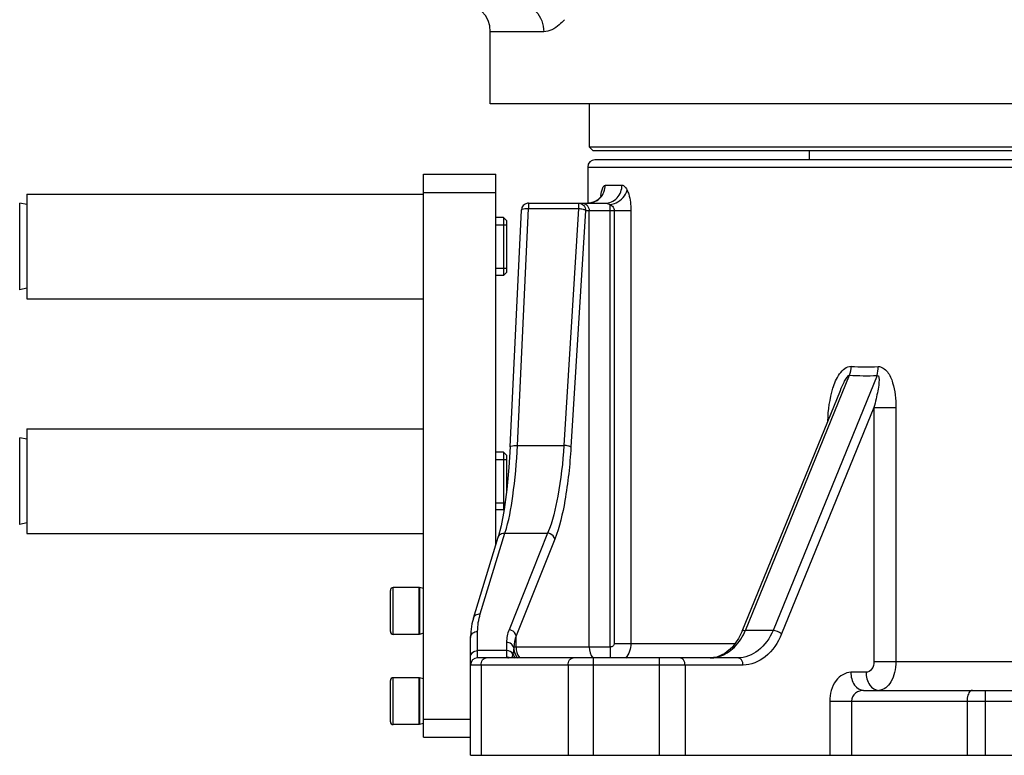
# Model space of a CAD drawing. Header units: millimetres. Extents: x 0 to 5945, y 0 to 4205.
# Tile 2 of 80: x 814 to 1087, y 2200 to 2404. Entities that reach past the tile are written whole.
import ezdxf

# ---------------------------------------------------------------- set-up
doc = ezdxf.new("R2010")
doc.units = ezdxf.units.MM
doc.header["$LTSCALE"] = 326.975
for name, color, linetype in [('304103000028DXF_CONTINUOUS_LINE', 7, 'CONTINUOUS'), ('304103000029DXF_CONTINUOUS_LINE', 7, 'CONTINUOUS'), ('304104000090DXF_CONTINUOUS_LINE', 7, 'CONTINUOUS'), ('304104000091DXF_CONTINUOUS_LINE', 7, 'CONTINUOUS'), ('501023000074DXF_CONTINUOUS_LINE', 7, 'CONTINUOUS'), ('501023000080DXF_CONTINUOUS_LINE', 7, 'CONTINUOUS'), ('604006000004DXF_CONTINUOUS_LINE', 7, 'CONTINUOUS'), ('604006000007DXF_CONTINUOUS_LINE', 7, 'CONTINUOUS')]:
    doc.layers.add(name, color=color, linetype=linetype)

msp = doc.modelspace()

# ---------------------------------------------------------------- linework, layer by layer
at = {"layer": '304103000028DXF_CONTINUOUS_LINE', "color": 7, "linetype": 'Continuous'}
for p, q in [((1314.747, 2364.672), (973.747, 2364.672)), ((971.747, 2362.672), (971.747, 2352.672)), ((950.279, 2285.129), (953.38, 2350.767)), ((955.378, 2352.672), (976.537, 2352.672)), ((1014.574, 2234.057), (1041.824, 2300.805)), ((947.727, 2263.23), (946.914, 2260.118)), ((940.063, 2237.686), (946.914, 2260.118)), ((939.247, 2199.672), (939.247, 2232.29)), ((1013.408, 2226.672), (941.247, 2226.672)), ((1013.408, 2226.672), (1013.408, 2226.672)), ((1048.247, 2217.672), (1114.309, 2217.672)), ((939.247, 2199.672), (1094.33, 2199.672))]:
    msp.add_line(p, q, dxfattribs=at)
at = {"layer": '304103000028DXF_CONTINUOUS_LINE', "color": 9, "linetype": 'Continuous'}
for p, q in [((971.747, 2362.672), (1316.747, 2362.672)), ((976.645, 2357.672), (981.261, 2357.672)), ((952.276, 2285.552), (955.378, 2351.19)), ((955.378, 2352.672), (955.378, 2351.19)), ((955.378, 2351.19), (969.227, 2351.19)), ((969.227, 2351.19), (965.167, 2285.552)), ((971.176, 2350.672), (967.116, 2285.034)), ((969.227, 2352.672), (969.227, 2351.19)), ((971.176, 2350.672), (983.729, 2350.672)), ((972.161, 2229.672), (972.161, 2350.672)), ((978.007, 2229.672), (978.007, 2352.269)), ((979.076, 2350.673), (979.076, 2230.672)), ((983.729, 2350.672), (983.729, 2230.672)), ((1015.465, 2234.286), (1044.334, 2305)), ((1051.968, 2304.936), (1023.125, 2234.286)), ((1051.12, 2296.058), (1025.5, 2233.302)), ((1051.12, 2296.058), (1057.179, 2296.058)), ((1051.12, 2296.058), (1051.12, 2225.672)), ((1057.179, 2296.058), (1057.179, 2225.672)), ((952.276, 2285.552), (965.167, 2285.552)), ((941.976, 2238.834), (948.826, 2261.264)), ((948.826, 2261.264), (960.649, 2261.264)), ((960.649, 2261.264), (949.939, 2234.479)), ((962.598, 2259.532), (951.887, 2232.747)), ((941.247, 2226.672), (941.247, 2234.022)), ((1023.125, 2234.286), (1015.465, 2234.286)), ((949.247, 2230.972), (949.247, 2226.91)), ((951.887, 2229.672), (951.887, 2232.747)), ((979.076, 2230.672), (1012.594, 2230.672)), ((949.247, 2228.682), (941.247, 2228.682)), ((978.007, 2229.672), (951.256, 2229.672)), ((1014.823, 2224.672), (939.247, 2224.672)), ((942.175, 2224.672), (942.175, 2199.672)), ((966.318, 2224.672), (966.318, 2199.672)), ((973.389, 2199.672), (973.389, 2226.672)), ((991.673, 2199.672), (991.673, 2226.672)), ((998.744, 2224.672), (998.744, 2199.672)), ((1051.12, 2225.672), (1237.373, 2225.672)), ((1048.928, 2222.672), (1044.712, 2222.672)), ((1081.926, 2217.672), (1081.926, 2199.672)), ((1038.856, 2214.672), (1114.309, 2214.672)), ((1038.856, 2214.672), (1038.856, 2199.672)), ((1044.891, 2214.673), (1044.891, 2199.672)), ((1076.926, 2214.672), (1076.926, 2199.672))]:
    msp.add_line(p, q, dxfattribs=at)
at = {"layer": '304103000028DXF_CONTINUOUS_LINE', "color": 7, "linetype": 'Continuous'}
for points in [[(975.615, 2354.863), (975.638, 2354.939), (975.571, 2354.793), (975.232, 2354.277), (974.538, 2353.598), (973.519, 2353.013), (972.246, 2352.695), (971.788, 2352.672)], [(950.279, 2285.129), (949.93, 2279.436), (949.35, 2273.286), (948.606, 2267.833), (947.727, 2263.23)], [(940.063, 2237.686), (939.643, 2236.058), (939.317, 2233.88), (939.247, 2232.288)], [(1014.574, 2234.057), (1013.586, 2232.035), (1011.861, 2229.665), (1009.811, 2227.921), (1007.536, 2226.907), (1005.746, 2226.673)]]:
    msp.add_lwpolyline(points, dxfattribs=at)
for centre, radius, start, end in [((973.747, 2362.672), 2, 90, 180), ((955.377, 2350.673), 2, 98.2748, 177.29914), ((955.379, 2350.682), 1.991, 90.02887, 98.35373), ((941.247, 2224.672), 2, 90, 180)]:
    msp.add_arc(centre, radius, start, end, dxfattribs=at)
at = {"layer": '304103000028DXF_CONTINUOUS_LINE', "color": 9, "linetype": 'Continuous'}
for centre, radius, start, end in [((971.79, 2357.413), 4.739, 291.97705, 297.2747), ((971.728, 2357.526), 4.867, 297.31144, 309.43093), ((971.707, 2357.553), 4.902, 309.42399, 315.82132), ((993.859, 2352.061), 18.66, 171.56249, 172.45638), ((1049.088, 2372.896), 65.574, 266.26311, 272.74883), ((1048.732, 2374.282), 69.421, 266.36805, 272.67172), ((1000.077, 2240.767), 16.697, 334.99312, 337.16343), ((933.612, 2231.03), 17.732, 347.19763, 349.26646), ((955.724, 2229.653), 5.07, 202.31835, 216.73608), ((958.6, 2229.168), 7.362, 176.07003, 178.47601), ((949.244, 2224.863), 2.046, 72.28242, 89.92129), ((949.26, 2224.916), 1.991, 63.1621, 72.27914), ((932.805, 2231.207), 18.558, 345.82994, 347.21663), ((956.248, 2229.683), 5.019, 212.49904, 217.61257), ((956.276, 2229.686), 5.024, 212.61111, 217.59437), ((1005.738, 2235.114), 8.442, 270.06943, 282.83724)]:
    msp.add_arc(centre, radius, start, end, dxfattribs=at)
for points in [[(975.222, 2354.137), (976.108, 2355.048), (976.645, 2356.402), (976.645, 2357.672)], [(971.787, 2352.672), (972.39, 2352.672), (973.004, 2352.793), (973.563, 2353.019)], [(1044.334, 2305), (1044.624, 2305.784), (1044.779, 2306.627), (1044.815, 2307.462)], [(1051.968, 2304.936), (1052.182, 2305.733), (1052.26, 2306.573), (1052.233, 2307.398)], [(941.247, 2234.022), (941.247, 2235.644), (941.502, 2237.283), (941.976, 2238.834)], [(949.939, 2234.479), (949.496, 2233.373), (949.247, 2232.164), (949.247, 2230.972)], [(1025.5, 2233.302), (1024.836, 2233.844), (1023.977, 2234.194), (1023.125, 2234.286)], [(951.887, 2232.747), (951.524, 2231.766), (951.303, 2230.718), (951.256, 2229.672)], [(983.729, 2230.672), (983.73, 2229.234), (983.176, 2227.711), (982.231, 2226.627)], [(951.034, 2227.728), (950.695, 2228.312), (949.922, 2228.682), (949.247, 2228.682)], [(951.241, 2229.364), (951.223, 2228.814), (951.158, 2228.263), (951.034, 2227.728)], [(951.241, 2229.364), (951.293, 2228.532), (951.567, 2227.689), (952.014, 2226.986)], [(951.256, 2229.672), (951.256, 2228.737), (951.54, 2227.766), (952.044, 2226.978)], [(951.887, 2229.672), (951.887, 2228.645), (952.224, 2227.572), (952.818, 2226.733)], [(972.161, 2229.672), (972.161, 2228.618), (972.517, 2227.515), (973.141, 2226.665)]]:
    msp.add_open_spline(points, degree=3, dxfattribs=at)
for points, knots in [([(975.402, 2354.799), (975.508, 2355.517), (975.638, 2356.459), (976.296, 2357.672), (976.645, 2357.672)], [0, 0, 0, 0, 0.6755442, 1, 1, 1, 1]), ([(976.537, 2352.672), (977.753, 2352.672), (980.319, 2353.809), (981.261, 2356.407), (981.261, 2357.672)], [0, 0, 0, 0, 0.4899767, 1, 1, 1, 1]), ([(978.007, 2352.269), (978.557, 2352.368), (980.563, 2353.005), (982.318, 2354.757), (982.69, 2356.261)], [0, 0, 0, 0, 0.2650133, 1, 1, 1, 1]), ([(981.261, 2357.672), (981.389, 2357.672), (982.078, 2357.464), (982.446, 2356.769), (982.69, 2356.261)], [0, 0, 0, 0, 0.1849991, 1, 1, 1, 1]), ([(982.69, 2356.261), (982.861, 2355.907), (983.523, 2354.115), (983.729, 2352.182), (983.729, 2350.672)], [0, 0, 0, 0, 0.2066871, 1, 1, 1, 1]), ([(953.38, 2350.767), (953.39, 2350.994), (954.349, 2351.188), (954.91, 2351.211), (955.378, 2351.19)], [0, 0, 0, 0, 0.3271549, 1, 1, 1, 1]), ([(969.227, 2352.672), (969.727, 2352.672), (970.773, 2352.233), (971.176, 2351.181), (971.176, 2350.672)], [0, 0, 0, 0, 0.4954442, 1, 1, 1, 1]), ([(969.227, 2351.19), (969.647, 2351.166), (970.293, 2351.062), (971.013, 2350.872), (971.176, 2350.672)], [0, 0, 0, 0, 0.6194534, 1, 1, 1, 1]), ([(970.212, 2352.672), (970.711, 2352.672), (971.757, 2352.233), (972.161, 2351.181), (972.161, 2350.672)], [0, 0, 0, 0, 0.4954108, 1, 1, 1, 1]), ([(976.537, 2352.672), (976.643, 2352.672), (977.15, 2352.589), (977.623, 2352.393), (978.007, 2352.269)], [0, 0, 0, 0, 0.2084115, 1, 1, 1, 1]), ([(978.007, 2352.269), (978.423, 2352.03), (978.948, 2351.517), (979.076, 2350.853), (979.076, 2350.673)], [0, 0, 0, 0, 0.7267498, 1, 1, 1, 1]), ([(1038.337, 2292.303), (1038.399, 2295.361), (1039.093, 2299.984), (1041.111, 2305.25), (1043.538, 2307.55), (1044.815, 2307.462)], [0, 0, 0, 0, 0.5266679, 0.7796346, 1, 1, 1, 1]), ([(1052.233, 2307.398), (1053.223, 2307.443), (1055.23, 2305.971), (1056.378, 2302.92), (1057.065, 2299.536), (1057.179, 2297.219), (1057.179, 2296.058)], [0, 0, 0, 0, 0.2239838, 0.4769378, 0.7375311, 1, 1, 1, 1]), ([(1041.824, 2300.805), (1042.137, 2301.573), (1042.633, 2302.708), (1043.339, 2304.007), (1043.808, 2304.651), (1044.134, 2304.992), (1044.334, 2305)], [0, 0, 0, 0, 0.5008965, 0.7531717, 0.8790539, 1, 1, 1, 1]), ([(1051.968, 2304.936), (1052.599, 2305.156), (1052.495, 2302.446), (1052.092, 2300.166), (1051.527, 2297.585), (1051.12, 2296.058)], [0, 0, 0, 0, 0.2207656, 0.4779737, 1, 1, 1, 1]), ([(948.826, 2261.264), (949.893, 2264.59), (951.342, 2272.701), (952.044, 2280.86), (952.276, 2285.552)], [0, 0, 0, 0, 0.426476, 1, 1, 1, 1]), ([(950.279, 2285.129), (950.29, 2285.356), (951.246, 2285.551), (951.808, 2285.573), (952.276, 2285.552)], [0, 0, 0, 0, 0.3265669, 1, 1, 1, 1]), ([(965.167, 2285.552), (964.861, 2280.841), (963.941, 2272.635), (962.019, 2264.525), (960.649, 2261.264)], [0, 0, 0, 0, 0.5716307, 1, 1, 1, 1]), ([(967.116, 2285.034), (966.81, 2280.093), (965.891, 2271.487), (963.973, 2262.971), (962.598, 2259.532)], [0, 0, 0, 0, 0.5720406, 1, 1, 1, 1]), ([(967.116, 2285.034), (966.952, 2285.234), (966.233, 2285.424), (965.587, 2285.528), (965.167, 2285.552)], [0, 0, 0, 0, 0.3801225, 1, 1, 1, 1]), ([(946.914, 2260.117), (947.023, 2260.476), (947.583, 2261.144), (948.415, 2261.295), (948.826, 2261.264)], [0, 0, 0, 0, 0.476415, 1, 1, 1, 1]), ([(962.598, 2259.532), (962.515, 2260.19), (961.768, 2261.021), (960.889, 2261.24), (960.649, 2261.264)], [0, 0, 0, 0, 0.7337302, 1, 1, 1, 1]), ([(940.063, 2237.686), (940.172, 2238.046), (940.732, 2238.714), (941.564, 2238.866), (941.976, 2238.834)], [0, 0, 0, 0, 0.4764041, 1, 1, 1, 1]), ([(939.247, 2232.29), (939.247, 2232.743), (939.743, 2233.713), (940.746, 2234.022), (941.247, 2234.022)], [0, 0, 0, 0, 0.4746735, 1, 1, 1, 1]), ([(951.887, 2232.747), (951.804, 2233.405), (951.057, 2234.236), (950.178, 2234.455), (949.939, 2234.479)], [0, 0, 0, 0, 0.7337302, 1, 1, 1, 1]), ([(1007.614, 2226.883), (1009.206, 2227.245), (1012.401, 2229.05), (1014.422, 2232.022), (1015.209, 2233.708)], [0, 0, 0, 0, 0.4674008, 1, 1, 1, 1]), ([(1023.125, 2234.286), (1022.226, 2232.152), (1019.734, 2228.392), (1015.392, 2226.673), (1013.408, 2226.672)], [0, 0, 0, 0, 0.5386103, 1, 1, 1, 1]), ([(1014.574, 2234.057), (1014.595, 2234.108), (1014.828, 2234.352), (1015.202, 2234.315), (1015.465, 2234.286)], [0, 0, 0, 0, 0.1705877, 1, 1, 1, 1]), ([(1025.5, 2233.302), (1024.519, 2230.9), (1021.833, 2226.668), (1017.013, 2224.673), (1014.823, 2224.672)], [0, 0, 0, 0, 0.5421703, 1, 1, 1, 1]), ([(951.241, 2229.364), (951.206, 2229.798), (950.682, 2230.688), (949.727, 2230.972), (949.247, 2230.972)], [0, 0, 0, 0, 0.4758413, 1, 1, 1, 1]), ([(979.076, 2230.672), (979.076, 2230.411), (978.822, 2229.869), (978.273, 2229.674), (978.007, 2229.672)], [0, 0, 0, 0, 0.4949999, 1, 1, 1, 1]), ([(939.247, 2226.95), (939.247, 2227.403), (939.744, 2228.373), (940.746, 2228.682), (941.247, 2228.682)], [0, 0, 0, 0, 0.4746814, 1, 1, 1, 1]), ([(978.007, 2229.672), (978.006, 2229.401), (978.002, 2228.384), (977.998, 2227.366), (977.997, 2226.621)], [0, 0, 0, 0, 0.2669691, 1, 1, 1, 1]), ([(942.175, 2224.672), (942.175, 2225.164), (942.362, 2226.077), (943.203, 2226.672), (943.59, 2226.672)], [0, 0, 0, 0, 0.5597675, 1, 1, 1, 1]), ([(949.247, 2226.91), (949.246, 2226.776), (949.55, 2226.669), (949.746, 2226.673), (949.831, 2226.672)], [0, 0, 0, 0, 0.6122448, 1, 1, 1, 1]), ([(966.318, 2224.672), (966.318, 2225.164), (966.505, 2226.077), (967.346, 2226.672), (967.732, 2226.672)], [0, 0, 0, 0, 0.5597675, 1, 1, 1, 1]), ([(998.744, 2224.672), (998.744, 2225.164), (998.557, 2226.077), (997.716, 2226.672), (997.33, 2226.672)], [0, 0, 0, 0, 0.5597675, 1, 1, 1, 1]), ([(1014.823, 2224.672), (1014.823, 2225.164), (1014.636, 2226.077), (1013.795, 2226.672), (1013.408, 2226.672)], [0, 0, 0, 0, 0.5597866, 1, 1, 1, 1]), ([(1051.12, 2225.672), (1051.12, 2224.927), (1050.81, 2223.532), (1049.515, 2222.673), (1048.928, 2222.672)], [0, 0, 0, 0, 0.559373, 1, 1, 1, 1]), ([(1057.179, 2225.672), (1057.179, 2224.643), (1056.937, 2222.663), (1055.883, 2219.573), (1053.821, 2217.673), (1052.464, 2217.672)], [0, 0, 0, 0, 0.3104297, 0.5908022, 1, 1, 1, 1]), ([(1044.712, 2222.672), (1043.145, 2222.672), (1039.687, 2220.386), (1038.855, 2216.662), (1038.856, 2214.672)], [0, 0, 0, 0, 0.4406746, 1, 1, 1, 1]), ([(1044.712, 2222.672), (1044.712, 2221.444), (1045.179, 2219.161), (1047.282, 2217.672), (1048.248, 2217.672)], [0, 0, 0, 0, 0.5597675, 1, 1, 1, 1]), ([(1048.928, 2222.672), (1048.928, 2221.444), (1049.395, 2219.161), (1051.498, 2217.672), (1052.464, 2217.672)], [0, 0, 0, 0, 0.5597675, 1, 1, 1, 1]), ([(1048.247, 2217.672), (1047.455, 2217.672), (1045.767, 2217.164), (1044.891, 2215.502), (1044.891, 2214.673)], [0, 0, 0, 0, 0.4887255, 1, 1, 1, 1]), ([(1078.426, 2217.672), (1078.22, 2217.672), (1077.595, 2217.369), (1077.064, 2216.221), (1076.926, 2215.234), (1076.926, 2214.672)], [0, 0, 0, 0, 0.1717308, 0.5313272, 1, 1, 1, 1])]:
    msp.add_open_spline(points, degree=3, knots=knots, dxfattribs=at)
at = {"layer": '304103000029DXF_CONTINUOUS_LINE', "color": 7, "linetype": 'Continuous'}
for p, q in [((944.747, 2380.172), (944.747, 2400.172)), ((1343.744, 2380.172), (944.747, 2380.172)), ((972.247, 2368.172), (972.247, 2380.172)), ((1117.503, 2368.173), (972.247, 2368.172)), ((973.247, 2367.172), (972.247, 2368.172)), ((1315.245, 2367.172), (973.248, 2367.172)), ((1033.247, 2364.672), (1033.247, 2367.172))]:
    msp.add_line(p, q, dxfattribs=at)
at = {"layer": '304103000029DXF_CONTINUOUS_LINE', "color": 9, "linetype": 'Continuous'}
msp.add_line((959.557, 2400.172), (944.747, 2400.172), dxfattribs=at)
at = {"layer": '304103000029DXF_CONTINUOUS_LINE', "color": 7, "linetype": 'Continuous'}
msp.add_arc((936.747, 2400.172), 8, 0, 90, dxfattribs=at)
at = {"layer": '304103000029DXF_CONTINUOUS_LINE', "color": 9, "linetype": 'Continuous'}
for points, knots in [([(952.151, 2408.172), (954.064, 2408.172), (958.116, 2406.314), (959.557, 2402.192), (959.557, 2400.172)], [0, 0, 0, 0, 0.486382, 1, 1, 1, 1]), ([(965.3, 2403.519), (964.851, 2403.008), (963.298, 2401.423), (961.124, 2400.173), (959.557, 2400.172)], [0, 0, 0, 0, 0.3028606, 1, 1, 1, 1])]:
    msp.add_open_spline(points, degree=3, knots=knots, dxfattribs=at)
at = {"layer": '304104000090DXF_CONTINUOUS_LINE', "color": 7, "linetype": 'Continuous'}
for p, q in [((816.247, 2355.172), (816.247, 2326.172)), ((816.247, 2355.172), (926.247, 2355.172)), ((816.247, 2326.172), (926.247, 2326.172)), ((816.247, 2290.172), (926.247, 2290.172)), ((816.247, 2290.172), (816.247, 2261.172)), ((816.247, 2261.172), (926.247, 2261.172))]:
    msp.add_line(p, q, dxfattribs=at)
at = {"layer": '304104000091DXF_CONTINUOUS_LINE', "color": 7, "linetype": 'Continuous'}
for p, q in [((926.247, 2360.672), (946.247, 2360.672)), ((926.247, 2204.672), (926.247, 2360.672)), ((946.247, 2257.933), (946.247, 2360.672)), ((926.247, 2204.672), (939.247, 2204.672))]:
    msp.add_line(p, q, dxfattribs=at)
at = {"layer": '304104000091DXF_CONTINUOUS_LINE', "color": 9, "linetype": 'Continuous'}
for p, q in [((926.247, 2355.672), (946.247, 2355.672)), ((926.247, 2209.672), (939.247, 2209.672))]:
    msp.add_line(p, q, dxfattribs=at)
at = {"layer": '501023000074DXF_CONTINUOUS_LINE', "color": 7, "linetype": 'Continuous'}
for p, q in [((917.047, 2233.972), (917.047, 2245.372)), ((925.047, 2246.172), (917.847, 2246.172)), ((925.047, 2233.172), (925.047, 2246.172)), ((925.047, 2233.172), (917.847, 2233.172)), ((917.047, 2208.972), (917.047, 2220.372)), ((925.047, 2221.172), (917.847, 2221.172)), ((925.047, 2208.172), (925.047, 2221.172)), ((925.047, 2208.172), (917.847, 2208.172))]:
    msp.add_line(p, q, dxfattribs=at)
at = {"layer": '501023000074DXF_CONTINUOUS_LINE', "color": 9, "linetype": 'Continuous'}
for p, q in [((917.847, 2233.172), (917.847, 2246.172)), ((917.847, 2208.172), (917.847, 2221.172))]:
    msp.add_line(p, q, dxfattribs=at)
at = {"layer": '501023000074DXF_CONTINUOUS_LINE', "color": 7, "linetype": 'Continuous'}
for centre, start, end in [((917.847, 2245.372), 90, 180), ((917.847, 2233.972), 180, 270), ((917.847, 2220.372), 90, 180), ((917.847, 2208.972), 180, 270)]:
    msp.add_arc(centre, 0.8, start, end, dxfattribs=at)
at = {"layer": '501023000080DXF_CONTINUOUS_LINE', "color": 7, "linetype": 'Continuous'}
for p, q in [((948.447, 2348.672), (946.247, 2348.672)), ((949.246, 2347.872), (948.446, 2348.672)), ((948.447, 2348.672), (948.447, 2332.672)), ((949.247, 2347.872), (949.247, 2333.473)), ((948.447, 2332.672), (946.247, 2332.672)), ((949.246, 2333.472), (948.446, 2332.672)), ((948.447, 2283.672), (946.247, 2283.672)), ((949.246, 2282.872), (948.446, 2283.672)), ((948.447, 2283.672), (948.447, 2267.672)), ((949.247, 2282.872), (949.247, 2272.526)), ((948.447, 2267.672), (946.247, 2267.672)), ((948.606, 2267.832), (948.446, 2267.672))]:
    msp.add_line(p, q, dxfattribs=at)
at = {"layer": '501023000080DXF_CONTINUOUS_LINE', "color": 2, "linetype": 'Continuous'}
for p, q in [((946.247, 2346.672), (949.247, 2346.672)), ((946.247, 2334.672), (949.247, 2334.672)), ((946.247, 2281.672), (949.247, 2281.672)), ((946.247, 2269.672), (948.857, 2269.672))]:
    msp.add_line(p, q, dxfattribs=at)
at = {"layer": '604006000004DXF_CONTINUOUS_LINE', "color": 7, "linetype": 'Continuous'}
for p, q in [((925.089, 2246.172), (925.047, 2246.017)), ((926.247, 2245.856), (925.089, 2246.172)), ((925.089, 2246.172), (925.089, 2233.172)), ((925.089, 2233.172), (925.047, 2233.328)), ((926.247, 2233.489), (925.089, 2233.172)), ((925.089, 2221.172), (925.047, 2221.017)), ((926.247, 2220.856), (925.089, 2221.172)), ((925.089, 2221.172), (925.089, 2208.172)), ((925.089, 2208.172), (925.047, 2208.328)), ((926.247, 2208.489), (925.089, 2208.172))]:
    msp.add_line(p, q, dxfattribs=at)
at = {"layer": '604006000007DXF_CONTINUOUS_LINE', "color": 7, "linetype": 'Continuous'}
for p, q in [((816.247, 2352.266), (814.288, 2352.672)), ((814.288, 2328.672), (814.288, 2352.672)), ((816.247, 2329.079), (814.288, 2328.672)), ((816.247, 2287.266), (814.288, 2287.672)), ((814.288, 2263.672), (814.288, 2287.672)), ((816.247, 2264.079), (814.288, 2263.672))]:
    msp.add_line(p, q, dxfattribs=at)

doc.saveas('drawing.dxf')
